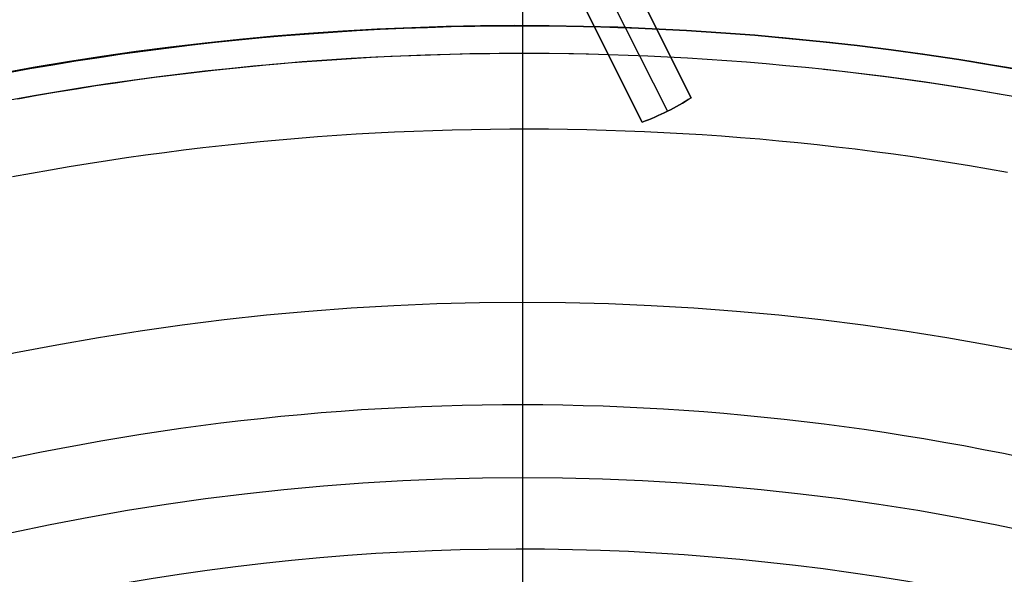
# Model space of a CAD drawing. Extents: x 12963 to 14406, y -2067 to -815.
# Tile 57 of 68: x 13675 to 13693, y -1573 to -1563. Entities that reach past the tile are written whole.
import ezdxf

# ---------------------------------------------------------------- set-up
doc = ezdxf.new("R2010")
doc.units = 0
doc.layers.get('0').update_dxf_attribs({"linetype": 'CONTINUOUS'})
doc.layers.add('COLOR', color=7, linetype='CONTINUOUS')

msp = doc.modelspace()

# ---------------------------------------------------------------- linework, layer by layer
at = {"extrusion": (-0.2249510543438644, 8.182966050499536e-15, 0.9743700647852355)}
msp.add_lwpolyline([(1573.600154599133, 13410.98414659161), (1573.124739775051, 13410.64902892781), (1572.651576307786, 13410.30983764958), (1572.180713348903, 13409.96659613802), (1571.712199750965, 13409.61932859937), (1571.246084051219, 13409.2680600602), (1570.782414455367, 13408.91281636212), (1570.321238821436, 13408.55362415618), (1569.862604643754, 13408.19051089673), (1569.406559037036, 13407.82350483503), (1568.953148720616, 13407.45263501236), (1568.5024200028, 13407.07793125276), (1568.054418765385, 13406.69942415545), (1567.60919044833, 13406.31714508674), (1567.166780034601, 13405.93112617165), (1566.727232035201, 13405.54140028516), (1566.290590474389, 13405.14800104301), (1565.856898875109, 13404.7509627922), (1565.426200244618, 13404.35032060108), (1564.998537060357, 13403.9461102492), (1564.573951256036, 13403.5383682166), (1564.152484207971, 13403.12713167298), (1563.734176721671, 13402.71243846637), (1563.319069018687, 13402.29432711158), (1562.907200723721, 13401.87283677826), (1562.498610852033, 13401.44800727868), (1562.093337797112, 13401.0198790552), (1561.691419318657, 13400.58849316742), (1561.292892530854, 13400.15389127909), (1560.897793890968, 13399.71611564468), (1560.506159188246, 13399.27520909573), (1560.118023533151, 13398.83121502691), (1559.733421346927, 13398.38417738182), (1559.352386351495, 13397.93414063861), (1558.974951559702, 13397.48114979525), (1558.601149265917, 13397.02525035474), (1558.23101103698, 13396.56648830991), (1557.864567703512, 13396.10491012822), (1557.501849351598, 13395.64056273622), (1557.142885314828, 13395.17349350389), (1556.787704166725, 13394.70375022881), (1556.436333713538, 13394.23138112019), (1556.088800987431, 13393.75643478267), (1555.745132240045, 13393.2789602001), (1555.405352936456, 13392.79900671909), (1555.069487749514, 13392.31662403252), (1554.737560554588, 13391.83186216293), (1554.409594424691, 13391.34477144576), (1554.085611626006, 13390.8554025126), (1553.765633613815, 13390.36380627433), (1553.449681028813, 13389.87003390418), (1553.137773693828, 13389.37413682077), (1552.829930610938, 13388.87616667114), (1552.526169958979, 13388.3761753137), (1552.226509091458, 13387.87421480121), (1551.930964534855, 13387.37033736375), (1551.639551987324, 13386.86459539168), (1551.35228631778, 13386.35704141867), (1551.069181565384, 13385.8477281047), (1550.790250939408, 13385.33670821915), (1550.515506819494, 13384.82403462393), (1550.244960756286, 13384.30976025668), (1549.978623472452, 13383.79393811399), (1549.716504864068, 13383.27662123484), (1549.458614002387, 13382.75786268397), (1549.204959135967, 13382.23771553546), (1548.955547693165, 13381.71623285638), (1548.710386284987, 13381.19346769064), (1548.469480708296, 13380.66947304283), (1548.232835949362, 13380.14430186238), (1548.000456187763, 13379.61800702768), (1547.772344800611, 13379.09064133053), (1547.548504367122, 13378.56225746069), (1547.328936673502, 13378.03290799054), (1547.113642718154, 13377.50264536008), (1546.9026227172, 13376.97152186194), (1546.695876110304, 13376.43958962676), (1546.493401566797, 13375.90690060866), (1546.295196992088, 13375.37350657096), (1546.101259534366, 13374.83945907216), (1545.911585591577, 13374.30480945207), (1545.726170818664, 13373.76960881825), (1545.545010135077, 13373.23390803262), (1545.368097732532, 13372.69775769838), (1545.195427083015, 13372.16120814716), (1545.026990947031, 13371.62430942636), (1544.862781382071, 13371.08711128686), (1544.702789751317, 13370.54966317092), (1544.54700673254, 13370.01201420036), (1544.395422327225, 13369.47421316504), (1544.248025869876, 13368.93630851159), (1544.104806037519, 13368.3983483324), (1543.965750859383, 13367.86038035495), (1543.830847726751, 13367.32245193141), (1543.700083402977, 13366.78461002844), (1543.573444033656, 13366.24690121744), (1543.450915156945, 13365.70937166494), (1543.332481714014, 13365.17206712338), (1543.218128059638, 13364.63503292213), (1543.107837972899, 13364.09831395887), (1543.001594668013, 13363.56195469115), (1542.899380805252, 13363.02599912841), (1542.801178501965, 13362.49049082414), (1542.706969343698, 13361.95547286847), (1542.616734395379, 13361.42098788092), (1542.530454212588, 13360.88707800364), (1542.448108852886, 13360.35378489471), (1542.369677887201, 13359.82114972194), (1542.295140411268, 13359.28921315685), (1542.224475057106, 13358.75801536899), (1542.157660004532, 13358.22759602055), (1542.0946729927, 13357.69799426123), (1542.035491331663, 13357.16924872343), (1541.980091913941, 13356.64139751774), (1541.928451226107, 13356.11447822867), (1541.880545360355, 13355.58852791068), (1541.836350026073, 13355.06358308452), (1541.795840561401, 13354.53967973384), (1541.758991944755, 13354.01685330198), (1541.725778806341, 13353.49513868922), (1541.696175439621, 13352.97457025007), (1541.670155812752, 13352.45518179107), (1541.647693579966, 13351.93700656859), (1541.628762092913, 13351.42007728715), (1541.613334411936, 13350.90442609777), (1541.601383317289, 13350.3900845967), (1541.59288132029, 13349.87708382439), (1541.587800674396, 13349.36545426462), (1541.586113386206, 13348.85522584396), (1541.587860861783, 13348.33597706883), (1541.593123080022, 13347.81527778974), (1541.601929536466, 13347.29315956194), (1541.614309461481, 13346.76965453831), (1541.630291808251, 13346.24479546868), (1541.649905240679, 13345.71861569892), (1541.673178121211, 13345.1911491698), (1541.700138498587, 13344.66243041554), (1541.730814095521, 13344.13249456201), (1541.765232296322, 13343.6013773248), (1541.803420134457, 13343.06911500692), (1541.845404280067, 13342.53574449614), (1541.891211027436, 13342.00130326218), (1541.940866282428, 13341.4658293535), (1541.994395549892, 13340.92936139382), (1542.05182392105, 13340.39193857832), (1542.113176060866, 13339.85360066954), (1542.178476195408, 13339.31438799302), (1542.247748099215, 13338.77434143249), (1542.321015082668, 13338.2335024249), (1542.398299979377, 13337.69191295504), (1542.479625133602, 13337.14961554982), (1542.565012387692, 13336.60665327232), (1542.654483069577, 13336.0630697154), (1542.748057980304, 13335.5189089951), (1542.845757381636, 13334.97421574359), (1542.947600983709, 13334.4290351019), (1543.053607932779, 13333.88341271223), (1543.163796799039, 13333.33739471), (1543.278185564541, 13332.79102771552), (1543.396791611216, 13332.24435882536), (1543.519631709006, 13331.69743560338), (1543.646722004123, 13331.15030607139), (1543.778078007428, 13330.60301869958), (1543.913714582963, 13330.0556223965), (1544.053645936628, 13329.50816649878), (1544.197885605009, 13328.96070076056), (1544.346446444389, 13328.41327534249), (1544.499340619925, 13327.86594080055), (1544.656579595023, 13327.31874807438), (1544.818174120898, 13326.77174847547), (1544.984134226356, 13326.22499367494), (1545.154469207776, 13325.678535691), (1545.32918761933, 13325.13242687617), (1545.508297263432, 13324.58671990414), (1545.69180518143, 13324.04146775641), (1545.879717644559, 13323.49672370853), (1546.072040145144, 13322.95254131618), (1546.26877738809, 13322.40897440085), (1546.469933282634, 13321.86607703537), (1546.675510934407, 13321.32390352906), (1546.885512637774, 13320.78250841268), (1547.099939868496, 13320.24194642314), (1547.318793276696, 13319.7022724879), (1547.542072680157, 13319.16354170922), (1547.76977705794, 13318.6258093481), (1548.001904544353, 13318.08913080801), (1548.238452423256, 13317.55356161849), (1548.479417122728, 13317.01915741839), (1548.724794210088, 13316.4859739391), (1548.974578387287, 13315.95406698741), (1549.228763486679, 13315.42349242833), (1549.487342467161, 13314.89430616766), (1549.750307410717, 13314.36656413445), (1550.017649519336, 13313.8403222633), (1550.289359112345, 13313.31563647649), (1550.565425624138, 13312.79256266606), (1550.845837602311, 13312.27115667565), (1551.130582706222, 13311.75147428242), (1551.419647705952, 13311.23357117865), (1551.713018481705, 13310.7175029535), (1552.010680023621, 13310.20332507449), (1552.312616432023, 13309.69109286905), (1552.618810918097, 13309.18086150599), (1552.929245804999, 13308.67268597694), (1553.243902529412, 13308.16662107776), (1553.562761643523, 13307.66272138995), (1553.885802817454, 13307.16104126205), (1554.213004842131, 13306.66163479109), (1554.544345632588, 13306.16455580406), (1554.87980223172, 13305.66985783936), (1555.219350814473, 13305.17759412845), (1555.562966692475, 13304.68781757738), (1555.910624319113, 13304.20058074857), (1556.262297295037, 13303.71593584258), (1556.617958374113, 13303.23393468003), (1556.977579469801, 13302.75462868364), (1557.341131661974, 13302.27806886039), (1557.708585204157, 13301.80430578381), (1558.079909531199, 13301.33338957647), (1558.455073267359, 13300.86536989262), (1558.834044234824, 13300.40029590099), (1559.21678946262, 13299.93821626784), (1559.60327519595, 13299.47917914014), (1559.993466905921, 13299.02323212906), (1560.387329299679, 13298.57042229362), (1560.784826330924, 13298.12079612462), (1561.185921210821, 13297.67439952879), (1561.590576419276, 13297.23127781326), (1561.998753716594, 13296.79147567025), (1562.410414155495, 13296.35503716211), (1562.82551809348, 13295.92200570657), (1563.244025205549, 13295.49242406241), (1563.665894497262, 13295.06633431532), (1564.091084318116, 13294.64377786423), (1564.519552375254, 13294.22479540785), (1564.951255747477, 13293.80942693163), (1565.386150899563, 13293.39771169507), (1565.824193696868, 13292.98968821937), (1566.265339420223, 13292.58539427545), (1566.709542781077, 13292.18486687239), (1567.156757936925, 13291.78814224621), (1567.606938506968, 13291.39525584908), (1568.060037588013, 13291.00624233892), (1568.516007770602, 13290.62113556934), (1568.974801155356, 13290.23996858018), (1569.436369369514, 13289.86277358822), (1569.900663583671, 13289.48958197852), (1570.36763452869, 13289.12042429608), (1570.837232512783, 13288.75533023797), (1571.309407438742, 13288.39432864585), (1571.784108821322, 13288.03744749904), (1572.261285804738, 13287.68471390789), (1572.740887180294, 13287.33615410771), (1573.222861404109, 13286.99179345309), (1573.707156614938, 13286.65165641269), (1574.193720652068, 13286.31576656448), (1574.682501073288, 13285.98414659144)], dxfattribs=at)
at = {"extrusion": (-0.2249510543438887, -1.725030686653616e-14, 0.9743700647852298)}
msp.add_lwpolyline([(1572.842537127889, 13285.98414659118), (1572.37660638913, 13286.32147013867), (1571.912946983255, 13286.66272988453), (1571.451605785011, 13287.0079020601), (1570.99262936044, 13287.35696211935), (1570.536063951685, 13287.70988474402), (1570.081955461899, 13288.0666438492), (1569.630349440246, 13288.42721258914), (1569.181291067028, 13288.7915633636), (1568.734825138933, 13289.15966782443), (1568.290996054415, 13289.53149688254), (1567.849847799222, 13289.90702071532), (1567.411423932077, 13290.28620877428), (1566.975767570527, 13290.66902979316), (1566.542921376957, 13291.05545179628), (1566.112927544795, 13291.44544210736), (1565.685827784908, 13291.83896735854), (1565.261663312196, 13292.23599349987), (1564.840474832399, 13292.63648580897), (1564.422302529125, 13293.04040890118), (1564.007186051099, 13293.4477267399), (1563.59516449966, 13293.8584026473), (1563.186276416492, 13294.27239931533), (1562.780559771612, 13294.68967881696), (1562.37805195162, 13295.11020261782), (1561.978789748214, 13295.53393158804), (1561.582809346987, 13295.96082601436), (1561.190146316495, 13296.39084561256), (1560.800835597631, 13296.8239495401), (1560.41491149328, 13297.26009640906), (1560.032407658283, 13297.69924429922), (1559.653357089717, 13298.14135077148), (1559.277792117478, 13298.5863728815), (1558.905744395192, 13299.0342671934), (1558.53724489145, 13299.48498979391), (1558.172323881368, 13299.93849630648), (1557.811010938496, 13300.39474190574), (1557.453334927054, 13300.85368133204), (1557.099323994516, 13301.3152689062), (1556.749005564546, 13301.77945854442), (1556.402406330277, 13302.24620377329), (1556.059552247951, 13302.71545774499), (1555.72046853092, 13303.18717325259), (1555.38517964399, 13303.66130274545), (1555.053709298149, 13304.13779834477), (1554.726080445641, 13304.61661185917), (1554.402315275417, 13305.09769480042), (1554.082435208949, 13305.5809983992), (1553.766460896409, 13306.06647362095), (1553.454412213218, 13306.55407118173), (1553.14630825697, 13307.04374156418), (1552.842167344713, 13307.53543503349), (1552.54200701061, 13308.02910165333), (1552.245844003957, 13308.52469130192), (1551.953694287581, 13309.02215368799), (1551.665573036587, 13309.52143836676), (1551.381494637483, 13310.02249475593), (1551.101472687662, 13310.52527215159), (1550.825519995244, 13311.02971974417), (1550.553648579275, 13311.53578663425), (1550.28586967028, 13312.04342184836), (1550.022193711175, 13312.55257435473), (1549.762630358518, 13313.0631930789), (1549.50718848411, 13313.5752269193), (1549.25587617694, 13314.08862476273), (1549.008700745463, 13314.60333549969), (1548.765668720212, 13315.11930803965), (1548.526785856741, 13315.63649132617), (1548.29205713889, 13316.15483435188), (1548.061486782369, 13316.67428617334), (1547.835078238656, 13317.19479592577), (1547.612834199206, 13317.71631283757), (1547.394756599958, 13318.23878624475), (1547.180846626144, 13318.76216560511), (1546.971104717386, 13319.28640051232), (1546.765530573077, 13319.81144070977), (1546.564123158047, 13320.33723610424), (1546.366880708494, 13320.86373677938), (1546.173800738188, 13321.39089300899), (1545.984880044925, 13321.91865527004), (1545.80011471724, 13322.4469742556), (1545.619500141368, 13322.97580088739), (1545.443031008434, 13323.50508632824), (1545.270701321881, 13324.03478199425), (1545.102504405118, 13324.56483956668), (1544.93843290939, 13325.09521100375), (1544.778478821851, 13325.625848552), (1544.622633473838, 13326.15670475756), (1544.470887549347, 13326.68773247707), (1544.323231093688, 13327.21888488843), (1544.179653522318, 13327.7501155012), (1544.040143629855, 13328.2813781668), (1543.90468959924, 13328.81262708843), (1543.773279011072, 13329.34381683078), (1543.645898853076, 13329.87490232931), (1543.522535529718, 13330.40583889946), (1543.403174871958, 13330.93658224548), (1543.287802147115, 13331.46708846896), (1543.176402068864, 13331.99731407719), (1543.068958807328, 13332.52721599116), (1542.965455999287, 13333.05675155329), (1542.865876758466, 13333.58587853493), (1542.770203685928, 13334.11455514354), (1542.67841888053, 13334.64274002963), (1542.590503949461, 13335.1703922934), (1542.506440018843, 13335.69747149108), (1542.42620774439, 13336.22393764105), (1542.349787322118, 13336.74975122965), (1542.277158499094, 13337.27487321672), (1542.208300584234, 13337.7992650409), (1542.143192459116, 13338.32288862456), (1542.08181258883, 13338.84570637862), (1542.024139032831, 13339.36768120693), (1541.970149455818, 13339.88877651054), (1541.919821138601, 13340.40895619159), (1541.873130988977, 13340.92818465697), (1541.830055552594, 13341.44642682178), (1541.790571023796, 13341.96364811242), (1541.754653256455, 13342.47981446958), (1541.72227777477, 13342.99489235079), (1541.69341978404, 13343.50884873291), (1541.668054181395, 13344.02165111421), (1541.646155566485, 13344.53326751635), (1541.627698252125, 13345.043666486), (1541.612656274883, 13345.55281709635), (1541.601003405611, 13346.06068894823), (1541.592713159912, 13346.56725217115), (1541.587758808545, 13347.07247742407), (1541.586113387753, 13347.57633589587), (1541.587906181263, 13348.10227443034), (1541.593305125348, 13348.62970061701), (1541.602340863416, 13349.158581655), (1541.615043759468, 13349.68888411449), (1541.631443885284, 13350.2205739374), (1541.651571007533, 13350.75361643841), (1541.675454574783, 13351.28797630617), (1541.70312370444, 13351.82361760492), (1541.734607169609, 13352.36050377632), (1541.769933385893, 13352.89859764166), (1541.809130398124, 13353.43786140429), (1541.852225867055, 13353.97825665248), (1541.899247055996, 13354.51974436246), (1541.950220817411, 13355.06228490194), (1542.005173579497, 13355.60583803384), (1542.064131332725, 13356.15036292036), (1542.127119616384, 13356.69581812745), (1542.1941635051, 13357.24216162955), (1542.265287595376, 13357.78935081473), (1542.340515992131, 13358.33734249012), (1542.41987229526, 13358.88609288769), (1542.503379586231, 13359.43555767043), (1542.591060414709, 13359.98569193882), (1542.682936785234, 13360.53645023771), (1542.779030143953, 13361.08778656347), (1542.879361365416, 13361.63965437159), (1542.983950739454, 13362.19200658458), (1543.092817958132, 13362.74479560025), (1543.205982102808, 13363.29797330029), (1543.323461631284, 13363.85149105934), (1543.445274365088, 13364.40529975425), (1543.571437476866, 13364.95934977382), (1543.701967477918, 13365.51359102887), (1543.836880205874, 13366.0679729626), (1543.976190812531, 13366.62244456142), (1544.119913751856, 13367.176954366), (1544.268062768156, 13367.73145048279), (1544.420650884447, 13368.28588059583), (1544.577690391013, 13368.84019197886), (1544.739192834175, 13369.39433150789), (1544.905169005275, 13369.94824567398), (1545.075628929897, 13370.50188059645), (1545.25058185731, 13371.05518203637), (1545.430036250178, 13371.60809541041), (1545.613999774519, 13372.16056580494), (1545.802479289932, 13372.71253799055), (1545.995480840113, 13373.2639564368), (1546.193009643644, 13373.81476532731), (1546.395070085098, 13374.3649085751), (1546.601665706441, 13374.91432983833), (1546.812799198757, 13375.46297253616), (1547.028472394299, 13376.01077986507), (1547.248686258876, 13376.55769481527), (1547.473440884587, 13377.10366018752), (1547.70273548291, 13377.6486186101), (1547.936568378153, 13378.19251255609), (1548.174937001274, 13378.73528436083), (1548.417837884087, 13379.27687623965), (1548.665266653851, 13379.81723030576), (1548.917218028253, 13380.35628858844), (1549.173685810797, 13380.8939930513), (1549.434662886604, 13381.43028561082), (1549.70014121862, 13381.96510815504), (1549.970111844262, 13382.49840256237), (1550.244564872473, 13383.03011072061), (1550.523489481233, 13383.56017454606), (1550.806873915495, 13384.08853600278), (1551.094705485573, 13384.615137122), (1551.386970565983, 13385.13992002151), (1551.683654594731, 13385.66282692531), (1551.984742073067, 13386.18380018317), (1552.290216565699, 13386.70278229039), (1552.600060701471, 13387.21971590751), (1552.914256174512, 13387.73454388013), (1553.232783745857, 13388.24720925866), (1553.555623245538, 13388.75765531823), (1553.88275357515, 13389.26582557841), (1554.214152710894, 13389.77166382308), (1554.549797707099, 13390.27511412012), (1554.889664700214, 13390.77612084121), (1555.233728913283, 13391.27462868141), (1555.581964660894, 13391.77058267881), (1555.9343453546, 13392.26392823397), (1556.29084350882, 13392.75461112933), (1556.651430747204, 13393.2425775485), (1557.016077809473, 13393.72777409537), (1557.384754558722, 13394.21014781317), (1557.757429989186, 13394.68964620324), (1558.134072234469, 13395.16621724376), (1558.514648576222, 13395.63980940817), (1558.899125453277, 13396.11037168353), (1559.287468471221, 13396.57785358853), (1559.679642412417, 13397.04220519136), (1560.075611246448, 13397.50337712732), (1560.475338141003, 13397.96132061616), (1560.878785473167, 13398.41598747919), (1561.285914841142, 13398.86733015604), (1561.696687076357, 13399.31530172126), (1562.111062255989, 13399.75985590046), (1562.528999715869, 13400.20094708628), (1562.950458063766, 13400.63853035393), (1563.375395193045, 13401.07256147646), (1563.80376829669, 13401.50299693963), (1564.235533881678, 13401.92979395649), (1564.67064778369, 13402.35291048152), (1565.109065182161, 13402.77230522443), (1565.55074061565, 13403.18793766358), (1565.995627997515, 13403.59976805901), (1566.443680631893, 13404.00775746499), (1566.894851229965, 13404.41186774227), (1567.349091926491, 13404.81206156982), (1567.806354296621, 13405.20830245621), (1568.266589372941, 13405.60055475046), (1568.729747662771, 13405.98878365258), (1569.19577916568, 13406.37295522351), (1569.664633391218, 13406.75303639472), (1570.13625937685, 13407.12899497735), (1570.610605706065, 13407.50079967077), (1571.087620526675, 13407.8684200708), (1571.567251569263, 13408.23182667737), (1572.04944616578, 13408.59099090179), (1572.534151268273, 13408.94588507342), (1573.021313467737, 13409.29648244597), (1573.51087901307, 13409.64275720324), (1574.002793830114, 13409.98468446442), (1574.497003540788, 13410.32224028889), (1574.99345348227, 13410.65540168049), (1575.492088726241, 13410.98414659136)], dxfattribs=at)
at = {"extrusion": (-0.224951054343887, -5.021987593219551e-14, 0.9743700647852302)}
msp.add_lwpolyline([(1579.050342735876, 13285.98414659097), (1578.539793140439, 13286.29311498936), (1578.031247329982, 13286.60677970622), (1577.524765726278, 13286.92512177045), (1577.020408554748, 13287.24812113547), (1576.518235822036, 13287.57575668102), (1576.018307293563, 13287.90800621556), (1575.520682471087, 13288.2448464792), (1575.025420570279, 13288.58625314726), (1574.532580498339, 13288.93220083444), (1574.042220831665, 13289.28266309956), (1573.554399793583, 13289.63761245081), (1573.069175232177, 13289.99702035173), (1572.586604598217, 13290.36085722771), (1572.106744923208, 13290.72909247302), (1571.629652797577, 13291.10169445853), (1571.155384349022, 13291.47863053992), (1570.683995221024, 13291.85986706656), (1570.215540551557, 13292.24536939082), (1569.750074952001, 13292.63510187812), (1569.287652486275, 13293.02902791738), (1568.828326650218, 13293.42710993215), (1568.372150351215, 13293.8293093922), (1567.919175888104, 13294.23558682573), (1567.469454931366, 13294.64590183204), (1567.023038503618, 13295.06021309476), (1566.579976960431, 13295.47847839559), (1566.140319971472, 13295.90065462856), (1565.704116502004, 13296.32669781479), (1565.271414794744, 13296.75656311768), (1564.842262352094, 13297.19020485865), (1564.41670591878, 13297.62757653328), (1563.99479146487, 13298.06863082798), (1563.57656416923, 13298.51331963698), (1563.162068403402, 13298.9615940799), (1562.751347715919, 13299.41340451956), (1562.344444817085, 13299.86870058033), (1561.941401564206, 13300.32743116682), (1561.542258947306, 13300.7895444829), (1561.147057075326, 13301.2549880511), (1560.755835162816, 13301.7237087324), (1560.368631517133, 13302.19565274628), (1559.985483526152, 13302.67076569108), (1559.606427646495, 13303.1489925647), (1559.231499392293, 13303.63027778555), (1558.860733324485, 13304.11456521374), (1558.494163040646, 13304.60179817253), (1558.131821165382, 13305.09191947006), (1557.773739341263, 13305.58487142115), (1557.419948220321, 13306.08059586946), (1557.070477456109, 13306.5790342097), (1556.725355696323, 13307.08012741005), (1556.384610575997, 13307.58381603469), (1556.048268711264, 13308.09004026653), (1555.716355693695, 13308.59873992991), (1555.388896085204, 13309.10985451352), (1555.065913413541, 13309.62332319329), (1554.747430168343, 13310.13908485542), (1554.433467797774, 13310.65707811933), (1554.124046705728, 13311.17724136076), (1553.81918624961, 13311.69951273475), (1553.518904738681, 13312.2238301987), (1553.223219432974, 13312.7501315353), (1552.932146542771, 13313.27835437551), (1552.645701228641, 13313.80843622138), (1552.36389760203, 13314.34031446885), (1552.086748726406, 13314.87392643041), (1551.814266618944, 13315.40920935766), (1551.546462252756, 13315.94610046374), (1551.283345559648, 13316.48453694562), (1551.024925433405, 13317.02445600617), (1550.7712097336, 13317.56579487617), (1550.522205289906, 13318.10849083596), (1550.277917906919, 13318.65248123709), (1550.038352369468, 13319.19770352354), (1549.80351244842, 13319.74409525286), (1549.573400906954, 13320.29159411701), (1549.348019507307, 13320.8401379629), (1549.127369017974, 13321.38966481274), (1548.911449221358, 13321.94011288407), (1548.700258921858, 13322.49142060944), (1548.493795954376, 13323.04352665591), (1548.292057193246, 13323.59636994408), (1548.095038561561, 13324.14988966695), (1547.902735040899, 13324.70402530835), (1547.715140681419, 13325.25871666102), (1547.532248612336, 13325.81390384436), (1547.354051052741, 13326.36952732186), (1547.180539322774, 13326.92552791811), (1547.011703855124, 13327.48184683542), (1546.847534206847, 13328.03842567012), (1546.688019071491, 13328.59520642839), (1546.533146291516, 13329.15213154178), (1546.38290287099, 13329.70914388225), (1546.237274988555, 13330.26618677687), (1546.096248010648, 13330.82320402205), (1545.959806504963, 13331.38013989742), (1545.827934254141, 13331.93693917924), (1545.700614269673, 13332.49354715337), (1545.57782880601, 13333.04990962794), (1545.459559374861, 13333.6059729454), (1545.345786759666, 13334.16168399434), (1545.236491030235, 13334.71699022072), (1545.131651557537, 13335.27183963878), (1545.031247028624, 13335.82618084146), (1544.935255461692, 13336.37996301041), (1544.843654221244, 13336.93313592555), (1544.756420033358, 13337.48564997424), (1544.673529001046, 13338.03745615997), (1544.594956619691, 13338.5885061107), (1544.520677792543, 13339.13875208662), (1544.450666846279, 13339.68814698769), (1544.384897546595, 13340.2366443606), (1544.323343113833, 13340.78419840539), (1544.265976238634, 13341.33076398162), (1544.21276909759, 13341.87629661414), (1544.163693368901, 13342.42075249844), (1544.118720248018, 13342.96408850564), (1544.077820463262, 13343.506262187), (1544.040964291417, 13344.04723177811), (1544.008121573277, 13344.58695620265), (1543.979261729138, 13345.12539507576), (1543.95435377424, 13345.66250870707), (1543.933366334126, 13346.19825810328), (1543.91626765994, 13346.73260497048), (1543.90302564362, 13347.26551171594), (1543.893607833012, 13347.79694144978), (1543.887981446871, 13348.32685798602), (1543.886113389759, 13348.8552258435), (1543.887912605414, 13349.37376676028), (1543.893331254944, 13349.89379999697), (1543.902400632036, 13350.41529203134), (1543.915151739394, 13350.93820868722), (1543.931615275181, 13351.46251513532), (1543.951821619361, 13351.98817589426), (1543.975800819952, 13352.51515483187), (1544.003582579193, 13353.04341516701), (1544.035196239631, 13353.57291947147), (1544.070670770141, 13354.10362967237), (1544.110034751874, 13354.6355070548), (1544.153316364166, 13355.16851226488), (1544.200543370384, 13355.7026053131), (1544.25174310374, 13356.23774557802), (1544.306942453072, 13356.77389181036), (1544.36616784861, 13357.3110021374), (1544.429445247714, 13357.84903406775), (1544.496800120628, 13358.38794449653), (1544.568257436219, 13358.92768971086), (1544.643841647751, 13359.46822539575), (1544.723576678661, 13360.00950664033), (1544.807485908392, 13360.55148794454), (1544.895592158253, 13361.09412322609), (1544.987917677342, 13361.63736582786), (1545.084484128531, 13362.18116852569), (1545.185312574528, 13362.72548353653), (1545.290423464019, 13363.27026252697), (1545.399836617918, 13363.81545662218), (1545.513571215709, 13364.36101641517), (1545.631645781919, 13364.90689197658), (1545.754078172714, 13365.45303286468), (1545.880885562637, 13365.99938813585), (1546.012084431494, 13366.54590635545), (1546.147690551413, 13367.09253560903), (1546.287718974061, 13367.63922351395), (1546.432184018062, 13368.18591723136), (1546.581099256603, 13368.73256347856), (1546.73447750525, 13369.27910854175), (1546.892330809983, 13369.82549828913), (1547.054670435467, 13370.37167818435), (1547.221506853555, 13370.91759330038), (1547.392849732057, 13371.46318833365), (1547.568707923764, 13372.00840761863), (1547.749089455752, 13372.55319514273), (1547.934001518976, 13373.09749456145), (1548.123450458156, 13373.64124921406), (1548.317441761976, 13374.1844021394), (1548.515980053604, 13374.72689609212), (1548.719069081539, 13375.26867355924), (1548.926711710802, 13375.80967677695), (1549.138909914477, 13376.34984774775), (1549.355664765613, 13376.8891282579), (1549.576976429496, 13377.42745989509), (1549.802844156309, 13377.96478406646), (1550.033266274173, 13378.5010420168), (1550.268240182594, 13379.03617484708), (1550.507762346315, 13379.57012353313), (1550.751828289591, 13380.10282894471), (1551.00043259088, 13380.63423186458), (1551.253568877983, 13381.16427300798), (1551.511229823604, 13381.6928930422), (1551.773407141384, 13382.22003260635), (1552.040091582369, 13382.74563233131), (1552.311272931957, 13383.26963285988), (1552.586940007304, 13383.79197486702), (1552.86708065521, 13384.31259908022), (1553.151681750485, 13384.83144630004), (1553.440729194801, 13385.34845742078), (1553.734207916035, 13385.8635734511), (1554.032101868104, 13386.37673553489), (1554.334394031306, 13386.88788497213), (1554.641066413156, 13387.39696323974), (1554.952100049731, 13387.9039120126), (1555.267475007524, 13388.40867318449), (1555.587170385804, 13388.91118888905), (1555.911164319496, 13389.41140152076), (1556.239433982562, 13389.90925375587), (1556.571955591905, 13390.40468857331), (1556.908704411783, 13390.89764927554), (1557.249654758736, 13391.38807950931), (1557.594780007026, 13391.87592328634), (1557.94405259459, 13392.36112500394), (1558.297444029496, 13392.84362946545), (1558.654924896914, 13393.32338190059), (1559.016464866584, 13393.80032798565), (1559.38203270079, 13394.2744138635), (1559.751596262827, 13394.74558616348), (1560.12512252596, 13395.21379202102), (1560.502577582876, 13395.67897909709), (1560.883926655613, 13396.14109559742), (1561.269134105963, 13396.60009029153), (1561.658163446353, 13397.05591253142), (1562.050977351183, 13397.50851227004), (1562.447537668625, 13397.95784007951), (1562.847805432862, 13398.403847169), (1563.251740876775, 13398.84648540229), (1563.659303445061, 13399.28570731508), (1564.070451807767, 13399.72146613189), (1564.485143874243, 13400.15371578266), (1564.903336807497, 13400.58241091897), (1565.324987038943, 13401.0075069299), (1565.750050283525, 13401.42895995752), (1566.178481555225, 13401.84672691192), (1566.610235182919, 13402.26076548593), (1567.045264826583, 13402.67103416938), (1567.483523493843, 13403.0774922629), (1567.924963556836, 13403.48009989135), (1568.369536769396, 13403.87881801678), (1568.817194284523, 13404.27360845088), (1569.267886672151, 13404.6644338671), (1569.721563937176, 13405.05125781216), (1570.178175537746, 13405.43404471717), (1570.637670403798, 13405.81275990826), (1571.099996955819, 13406.18736961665), (1571.565103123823, 13406.55784098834), (1572.032936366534, 13406.9241420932), (1572.503443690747, 13407.28624193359), (1572.976571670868, 13407.64411045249), (1573.452266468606, 13407.99771854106), (1573.930473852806, 13408.34703804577), (1574.411139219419, 13408.69204177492), (1574.894207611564, 13409.03270350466), (1575.379623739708, 13409.36899798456), (1575.867332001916, 13409.70090094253), (1576.357276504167, 13410.02838908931), (1576.849401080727, 13410.3514401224), (1577.343649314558, 13410.67003272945), (1577.839964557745, 13410.98414659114)], dxfattribs=at)
at = {"extrusion": (-0.2249510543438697, 2.144614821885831e-14, 0.9743700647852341)}
msp.add_lwpolyline([(1579.357341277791, 13410.63037576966), (1578.843227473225, 13410.32278646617), (1578.33109990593, 13410.01044587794), (1577.821019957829, 13409.6933725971), (1577.31304882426, 13409.37158631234), (1576.807247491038, 13409.04510780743), (1576.303676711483, 13408.7139589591), (1575.80239698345, 13408.37816273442), (1575.303468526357, 13408.03774318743), (1574.806951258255, 13407.69272545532), (1574.312904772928, 13407.34313575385), (1573.821388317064, 13406.9890013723), (1573.332460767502, 13406.63035066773), (1572.846180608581, 13406.26721305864), (1572.362605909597, 13405.89961901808), (1571.881794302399, 13405.52760006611), (1571.403802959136, 13405.15118876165), (1570.928688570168, 13404.77041869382), (1570.456507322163, 13404.38532447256), (1569.987314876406, 13403.99594171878), (1569.521166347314, 13403.60230705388), (1569.058116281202, 13403.20445808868), (1568.598218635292, 13402.80243341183), (1568.141526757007, 13402.39627257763), (1567.688093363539, 13401.98601609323), (1567.237970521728, 13401.57170540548), (1566.791209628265, 13401.15338288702), (1566.34786139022, 13400.73109182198), (1565.907975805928, 13400.30487639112), (1565.471602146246, 13399.87478165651), (1565.038788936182, 13399.4408535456), (1564.609583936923, 13399.00313883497), (1564.184034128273, 13398.5616851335), (1563.762185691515, 13398.11654086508), (1563.344083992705, 13397.66775525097), (1562.929773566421, 13397.21537829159), (1562.519298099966, 13396.75946074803), (1562.11270041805, 13396.30005412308), (1561.71002246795, 13395.83721064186), (1561.311305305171, 13395.37098323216), (1560.916589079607, 13394.90142550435), (1560.525913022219, 13394.42859173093), (1560.139315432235, 13393.95253682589), (1559.756833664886, 13393.47331632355), (1559.37850411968, 13392.99098635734), (1559.004362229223, 13392.50560363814), (1558.634442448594, 13392.01722543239), (1558.268778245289, 13391.52590954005), (1557.90740208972, 13391.03171427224), (1557.550345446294, 13390.53469842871), (1557.197638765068, 13390.03492127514), (1556.849311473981, 13389.53244252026), (1556.50539197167, 13389.02732229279), (1556.165907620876, 13388.51962111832), (1555.830884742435, 13388.00939989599), (1555.50034860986, 13387.49671987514), (1555.174323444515, 13386.98164263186), (1554.852832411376, 13386.46423004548), (1554.53589761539, 13385.944544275), (1554.223540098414, 13385.42264773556), (1553.915779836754, 13384.89860307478), (1553.61263573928, 13384.37247314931), (1553.314125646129, 13383.8443210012), (1553.02026632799, 13383.31420983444), (1552.731073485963, 13382.78220299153), (1552.44656175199, 13382.24836393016), (1552.166744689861, 13381.71275619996), (1551.891634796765, 13381.17544341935), (1551.621243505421, 13380.63648925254), (1551.355581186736, 13380.09595738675), (1551.094657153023, 13379.55391150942), (1550.838479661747, 13379.01041528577), (1550.587055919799, 13378.46553233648), (1550.340392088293, 13377.91932621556), (1550.098493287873, 13377.37186038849), (1549.861363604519, 13376.82319821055), (1549.629006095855, 13376.27340290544), (1549.401422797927, 13375.72253754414), (1549.178614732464, 13375.17066502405), (1548.960581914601, 13374.61784804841), (1548.747323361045, 13374.06414910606), (1548.538837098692, 13373.50963045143), (1548.335120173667, 13372.95435408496), (1548.136168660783, 13372.39838173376), (1547.941977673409, 13371.84177483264), (1547.752541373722, 13371.28459450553), (1547.567852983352, 13370.7269015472), (1547.38790479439, 13370.16875640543), (1547.212688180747, 13369.61021916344), (1547.042193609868, 13369.05134952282), (1546.876410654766, 13368.49220678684), (1546.715328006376, 13367.93284984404), (1546.558933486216, 13367.37333715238), (1546.407214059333, 13366.81372672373), (1546.260155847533, 13366.25407610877), (1546.117744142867, 13365.69444238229), (1545.979963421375, 13365.13488212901), (1545.846797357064, 13364.57545142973), (1545.718228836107, 13364.01620584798), (1545.594239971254, 13363.45720041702), (1545.474812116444, 13362.89848962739), (1545.359925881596, 13362.34012741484), (1545.249561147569, 13361.78216714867), (1545.143697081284, 13361.22466162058), (1545.042312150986, 13360.66766303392), (1544.945384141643, 13360.11122299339), (1544.852890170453, 13359.55539249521), (1544.764806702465, 13359.0002219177), (1544.681109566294, 13358.44576101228), (1544.601773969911, 13357.892058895), (1544.526774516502, 13357.33916403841), (1544.456085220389, 13356.78712426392), (1544.38967952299, 13356.2359867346), (1544.327530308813, 13355.68579794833), (1544.269609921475, 13355.13660373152), (1544.215890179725, 13354.58844923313), (1544.166342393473, 13354.04137891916), (1544.120937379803, 13353.49543656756), (1544.079645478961, 13352.95066526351), (1544.042436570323, 13352.40710739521), (1544.009280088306, 13351.86480464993), (1543.980145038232, 13351.32379801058), (1543.955000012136, 13350.7841277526), (1543.933813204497, 13350.24583344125), (1543.91655242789, 13349.70895392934), (1543.903185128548, 13349.17352735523), (1543.89367840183, 13348.63959114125), (1543.887999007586, 13348.10718199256), (1543.886113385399, 13347.57633589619), (1543.887865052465, 13347.06469261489), (1543.893140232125, 13346.55159596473), (1543.901968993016, 13346.03707813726), (1543.914381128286, 13345.52117194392), (1543.93040614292, 13345.00391081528), (1543.950073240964, 13344.48532880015), (1543.973411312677, 13343.96546056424), (1544.000448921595, 13343.44434138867), (1544.031214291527, 13342.92200716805), (1544.06573529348, 13342.39849440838), (1544.104039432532, 13341.87384022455), (1544.146153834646, 13341.34808233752), (1544.192105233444, 13340.82125907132), (1544.241919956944, 13340.29340934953), (1544.295623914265, 13339.76457269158), (1544.353242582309, 13339.23478920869), (1544.414800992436, 13338.70409959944), (1544.480323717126, 13338.17254514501), (1544.54983485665, 13337.64016770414), (1544.623358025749, 13337.1070097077), (1544.700916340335, 13336.5731141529), (1544.78253240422, 13336.0385245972), (1544.868228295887, 13335.50328515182), (1544.958025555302, 13334.96744047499), (1545.051945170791, 13334.43103576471), (1545.150007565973, 13333.89411675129), (1545.252232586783, 13333.35672968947), (1545.358639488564, 13332.81892135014), (1545.46924692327, 13332.28073901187), (1545.584072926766, 13331.74223045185), (1545.703134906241, 13331.2034439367), (1545.826449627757, 13330.66442821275), (1545.954033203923, 13330.12523249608), (1546.08590108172, 13329.58590646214), (1546.222068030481, 13329.0465002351), (1546.36254813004, 13328.5070643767), (1546.507354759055, 13327.96764987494), (1546.656500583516, 13327.42830813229), (1546.80999754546, 13326.88909095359), (1546.967856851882, 13326.35005053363), (1547.130088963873, 13325.8112394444), (1547.296703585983, 13325.27271062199), (1547.467709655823, 13324.73451735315), (1547.643115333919, 13324.19671326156), (1547.822927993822, 13323.65935229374), (1548.007154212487, 13323.1224887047), (1548.195799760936, 13322.58617704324), (1548.388869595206, 13322.05047213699), (1548.586367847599, 13321.51542907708), (1548.788297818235, 13320.98110320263), (1548.994661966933, 13320.44755008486), (1549.20546190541, 13319.914825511), (1549.420698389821, 13319.38298546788), (1549.640371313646, 13318.8520861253), (1549.864479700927, 13318.32218381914), (1550.093021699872, 13317.79333503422), (1550.325994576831, 13317.26559638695), (1550.563394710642, 13316.73902460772), (1550.805217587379, 13316.21367652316), (1551.051457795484, 13315.68960903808), (1551.302109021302, 13315.16687911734), (1551.557164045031, 13314.64554376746), (1551.816614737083, 13314.12566001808), (1552.080452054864, 13313.60728490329), (1552.348666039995, 13313.09047544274), (1552.62124581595, 13312.57528862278), (1552.898179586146, 13312.06178137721), (1553.179454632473, 13311.55001056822), (1553.465057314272, 13311.040032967), (1553.754973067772, 13310.5319052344), (1554.049186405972, 13310.02568390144), (1554.347680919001, 13309.52142534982), (1554.650439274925, 13309.01918579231), (1554.957443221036, 13308.51902125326), (1555.268673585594, 13308.02098754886), (1555.584110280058, 13307.5251402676), (1555.903732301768, 13307.03153475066), (1556.227517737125, 13306.54022607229), (1556.555443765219, 13306.05126902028), (1556.887486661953, 13305.56471807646), (1557.223621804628, 13305.08062739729), (1557.563823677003, 13304.59905079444), (1557.90806587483, 13304.12004171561), (1558.256321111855, 13303.6436532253), (1558.608561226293, 13303.16993798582), (1558.964757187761, 13302.69894823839), (1559.324879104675, 13302.23073578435), (1559.688896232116, 13301.76535196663), (1560.056776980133, 13301.30284765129), (1560.428488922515, 13300.8432732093), (1560.803998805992, 13300.38667849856), (1561.183272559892, 13299.93311284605), (1561.566275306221, 13299.48262503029), (1561.952971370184, 13299.035263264), (1562.34332429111, 13298.59107517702), (1562.737296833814, 13298.15010779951), (1563.134851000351, 13297.71240754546), (1563.535948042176, 13297.27802019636), (1563.940548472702, 13296.84699088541), (1564.348612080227, 13296.41936408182), (1564.760097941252, 13295.99518357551), (1565.174964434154, 13295.57449246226), (1565.593169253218, 13295.15733312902), (1566.014669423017, 13294.74374723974), (1566.439421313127, 13294.33377572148), (1566.867380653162, 13293.92745875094), (1567.298502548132, 13293.52483574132), (1567.732741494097, 13293.12594532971), (1568.170051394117, 13292.73082536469), (1568.610385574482, 13292.33951289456), (1569.053696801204, 13291.95204415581), (1569.499937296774, 13291.56845456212), (1569.949058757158, 13291.18877869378), (1570.401012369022, 13290.81305028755), (1570.855748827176, 13290.44130222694), (1571.313218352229, 13290.07356653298), (1571.773370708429, 13289.70987435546), (1572.236155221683, 13289.35025596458), (1572.701520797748, 13288.99474074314), (1573.16941594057, 13288.64335717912), (1573.639788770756, 13288.29613285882), (1574.112587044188, 13287.95309446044), (1574.587758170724, 13287.61426774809), (1575.065249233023, 13287.27967756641), (1575.545007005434, 13286.94934783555), (1576.026977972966, 13286.62330154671), (1576.511108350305, 13286.30156075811), (1576.997344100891, 13285.98414659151)], dxfattribs=at)
for points in [[(13693.16300870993, -1564.051450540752), (13692.80707022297, -1563.988249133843), (13692.45068674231, -1563.927593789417), (13692.09387401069, -1563.869492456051), (13691.73664777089, -1563.81395308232), (13691.37902417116, -1563.760982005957), (13691.02102098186, -1563.710579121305), (13690.66265637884, -1563.662742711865), (13690.30394853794, -1563.617471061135), (13689.94491563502, -1563.574762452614), (13689.58557584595, -1563.534615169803), (13689.22594734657, -1563.4970274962), (13688.86604831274, -1563.461997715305), (13688.50589692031, -1563.429524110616), (13688.14551134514, -1563.399604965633), (13687.78490976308, -1563.372238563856), (13687.42411034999, -1563.347423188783), (13687.06313128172, -1563.325157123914), (13686.70199073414, -1563.305438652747), (13686.34070688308, -1563.288266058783), (13685.97929790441, -1563.273637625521), (13685.61778197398, -1563.261551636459), (13685.25617726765, -1563.252006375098), (13684.89450196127, -1563.245000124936), (13684.5327742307, -1563.240531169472), (13684.17101225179, -1563.238597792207), (13683.80923420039, -1563.239198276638), (13683.44745825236, -1563.242330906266), (13683.08570258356, -1563.247993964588), (13682.72398536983, -1563.256185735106), (13682.36232478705, -1563.266904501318), (13682.00073901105, -1563.280148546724), (13681.6392462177, -1563.295916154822), (13681.27786458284, -1563.314205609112), (13680.91661228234, -1563.335015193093), (13680.55550749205, -1563.358343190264), (13680.19456838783, -1563.384187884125), (13679.83381314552, -1563.412547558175), (13679.47325994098, -1563.443420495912), (13679.11292695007, -1563.476804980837), (13678.75283234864, -1563.512699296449), (13678.39299431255, -1563.551101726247), (13678.03343101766, -1563.59201055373), (13677.67416063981, -1563.635424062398), (13677.31520135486, -1563.681340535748), (13676.95657133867, -1563.729758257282), (13676.59828876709, -1563.780675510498), (13676.24037181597, -1563.834090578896), (13675.88283866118, -1563.890001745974), (13675.52570747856, -1563.948407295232), (13675.16899644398, -1564.009305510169), (13674.81272373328, -1564.072694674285)], [(13692.91808219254, -1565.415781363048), (13692.57170741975, -1565.354278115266), (13692.22489960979, -1565.295252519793), (13691.87767408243, -1565.238712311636), (13691.53004615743, -1565.1846652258), (13691.18203154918, -1565.133117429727), (13690.83364755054, -1565.084068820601), (13690.48491184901, -1565.037517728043), (13690.13584213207, -1564.993462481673), (13689.7864560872, -1564.95190141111), (13689.43677140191, -1564.912832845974), (13689.08680576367, -1564.876255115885), (13688.73657685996, -1564.842166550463), (13688.38610237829, -1564.810565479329), (13688.03540000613, -1564.781450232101), (13687.68448743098, -1564.7548191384), (13687.33338234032, -1564.730670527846), (13686.98210242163, -1564.709002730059), (13686.63066536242, -1564.689814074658), (13686.27908885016, -1564.673102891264), (13685.92739057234, -1564.658867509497), (13685.57558821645, -1564.647106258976), (13685.22369946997, -1564.637817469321), (13684.8717420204, -1564.630999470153), (13684.51973355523, -1564.626650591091), (13684.16769176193, -1564.624769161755), (13683.815634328, -1564.625353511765), (13683.46357894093, -1564.628401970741), (13683.1115432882, -1564.633912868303), (13682.7595450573, -1564.641884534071), (13682.40760193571, -1564.652315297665), (13682.05573161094, -1564.665203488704), (13681.70395177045, -1564.680547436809), (13681.35228010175, -1564.698345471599), (13681.00073429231, -1564.718595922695), (13680.64933202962, -1564.741297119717), (13680.29809100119, -1564.766447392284), (13679.94702889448, -1564.794045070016), (13679.59616339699, -1564.824088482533), (13679.24551219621, -1564.856575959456), (13678.89509297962, -1564.891505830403), (13678.54492343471, -1564.928876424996), (13678.19502124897, -1564.968686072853), (13677.84540410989, -1565.010933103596), (13677.49608970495, -1565.055615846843), (13677.14709572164, -1565.102732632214), (13676.79843984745, -1565.152281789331), (13676.45013976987, -1565.204261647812), (13676.10221317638, -1565.258670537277), (13675.75467775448, -1565.315506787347), (13675.40755119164, -1565.374768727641), (13675.06085117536, -1565.436454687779), (13674.71459539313, -1565.500562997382)], [(13674.52123779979, -1570.686618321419), (13674.88265941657, -1570.609846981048), (13675.2446733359, -1570.536022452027), (13675.6072552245, -1570.465151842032), (13675.97038074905, -1570.397242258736), (13676.33402557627, -1570.332300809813), (13676.69816537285, -1570.270334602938), (13677.06277580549, -1570.211350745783), (13677.4278325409, -1570.155356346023), (13677.79331124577, -1570.102358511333), (13678.1591875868, -1570.052364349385), (13678.5254372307, -1570.005380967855), (13678.89203584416, -1569.961415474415), (13679.25895909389, -1569.92047497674), (13679.62618264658, -1569.882566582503), (13679.99368216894, -1569.84769739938), (13680.36143332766, -1569.815874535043), (13680.72941178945, -1569.787105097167), (13681.09759322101, -1569.761396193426), (13681.46595328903, -1569.738754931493), (13681.83446766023, -1569.719188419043), (13682.20311200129, -1569.702703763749), (13682.57186197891, -1569.689308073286), (13682.94069325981, -1569.679008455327), (13683.30958151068, -1569.671812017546), (13683.67850239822, -1569.667725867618), (13684.04743158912, -1569.666757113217), (13684.41634500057, -1569.668910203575), (13684.78521955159, -1569.67417895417), (13685.15403241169, -1569.682554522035), (13685.52276075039, -1569.694028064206), (13685.89138173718, -1569.708590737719), (13686.25987254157, -1569.726233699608), (13686.62821033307, -1569.746948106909), (13686.99637228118, -1569.770725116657), (13687.36433555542, -1569.797555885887), (13687.73207732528, -1569.827431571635), (13688.09957476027, -1569.860343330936), (13688.4668050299, -1569.896282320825), (13688.83374530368, -1569.935239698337), (13689.20037275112, -1569.977206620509), (13689.56666454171, -1570.022174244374), (13689.93259784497, -1570.070133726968), (13690.29814983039, -1570.121076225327), (13690.6632976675, -1570.174992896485), (13691.02801852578, -1570.231874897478), (13691.39228957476, -1570.291713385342), (13691.75608798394, -1570.354499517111), (13692.11939092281, -1570.420224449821), (13692.4821755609, -1570.488879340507), (13692.8444190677, -1570.560455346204), (13693.20609861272, -1570.634943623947)]]:
    msp.add_lwpolyline(points)
at = {"extrusion": (0, 0, -1)}
for centre, radius, start, end in [((-13684.04743158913, -1614.828569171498, -259.6250029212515), 65.00000000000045, 329.9999999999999, 149.9999999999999), ((-13684.04743158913, -1614.828569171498, -89.37470231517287), 70.9424557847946, 330.0000000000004, 150.0000000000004), ((-13684.04743158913, -1614.828569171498, -46.50000292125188), 70.9424557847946, 330.0000000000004, 150.0000000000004), ((-13684.04743158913, -1614.828569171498, -259.6250029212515), 64, 330.0000000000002, 150.0000000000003), ((-13684.04743158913, -1614.828569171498, -88.12500292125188), 52.09123273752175, 330.0000000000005, 150.0000000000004), ((-13684.04743158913, -1614.828569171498, -62.12500292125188), 47.03455676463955, 330.0000000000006, 150.0000000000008), ((-13684.04743158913, -1614.828569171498, -199.6250029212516), 39.9999999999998, 330.0000000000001, 150.0000000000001)]:
    msp.add_arc(centre, radius, start, end, dxfattribs=at)
for centre, radius, start, end in [((13684.04743158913, -1614.828569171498, 89.37470231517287), 73.2424557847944, 29.99999999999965, 209.9999999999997), ((13684.04743158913, -1614.828569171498, 68.68735261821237), 73.24245578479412, 91.17126672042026, 191.5820307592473), ((13684.04743158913, -1614.828569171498, 46.50000292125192), 71.74245578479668, 52.49999999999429, 187.5000000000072), ((13684.04743163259, -1614.828569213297, 88.63012703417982), 71.44457953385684, 30.00000004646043, 209.9999999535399), ((13684.04743158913, -1614.828569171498, 89.05580518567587), 71.21139006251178, 29.99999999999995, 210.0000000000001), ((13684.04743158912, -1614.828569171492, 88.1250029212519), 70.93945536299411, 74.99999999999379, 165.0000000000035), ((13684.04743158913, -1614.828569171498, 67.93735261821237), 70.94245578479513, 93.83645893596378, 193.7167436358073), ((13684.04743158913, -1614.828569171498, 245.6831232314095), 65.00000000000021, 29.99999999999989, 209.9999999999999), ((13684.04743158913, -1614.828569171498, 245.6831232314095), 64.00000000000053, 29.99999999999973, 209.9999999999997), ((13684.04743158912, -1614.828569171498, 211.3914713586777), 58.0132689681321, 29.99999999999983, 210), ((13684.04743158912, -1614.828569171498, 212.0545527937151), 57.26209357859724, 30.00000000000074, 209.9999999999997), ((13684.04743158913, -1614.828569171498, 67.12500292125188), 53.58193971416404, 29.99999999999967, 209.9999999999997), ((13684.04743158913, -1614.828569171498, 65.62055118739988), 53.58193971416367, 29.99999999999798, 209.999999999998), ((13684.04743158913, -1614.828569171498, 67.12500292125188), 52.0912327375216, 29.99999999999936, 209.9999999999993), ((13684.04743158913, -1614.828569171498, 77.62500292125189), 52.09123273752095, 29.99999999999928, 209.9999999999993), ((13684.04743158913, -1614.828569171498, 62.12500292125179), 51.59084318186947, 88.45819037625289, 151.5418096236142), ((13684.04743158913, -1614.828569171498, 62.12500292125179), 51.59084318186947, 55.71428571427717, 83.87526474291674), ((13684.04743158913, -1614.828569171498, 105.1250029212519), 43.81815874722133, 30.00000000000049, 210.0000000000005), ((13684.04743158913, -1614.828569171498, 52.53957701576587), 42.50584972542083, 30.00000000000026, 210.0000000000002)]:
    msp.add_arc(centre, radius, start, end)
at = {"extrusion": (0.2249510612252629, -1.429237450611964e-08, -0.9743700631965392)}
msp.add_arc((-1615.243087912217, 13349.07403255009, 3014.176321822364), 56.00000007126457, 334.5735870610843, 25.32742621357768, dxfattribs=at)
at = {"extrusion": (-0.2249511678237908, -6.972095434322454e-08, 0.9743700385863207)}
msp.add_arc((1615.248198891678, 13349.07311500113, -3015.09177806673), 56.00000007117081, 154.6725833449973, 205.4263646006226, dxfattribs=at)
at = {"layer": 'COLOR'}
for p, q in [((13684.04743872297, -1541.828579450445, 43.50000292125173), (13684.04743872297, -1687.828593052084, 43.50000292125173)), ((13687.13209649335, -1564.049623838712, 28.2000005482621), (13686.00057846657, -1561.791847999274, 28.2000005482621)), ((13686.00057846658, -1561.791847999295, 22.36987352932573), (13687.13209649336, -1564.049623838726, 26.70000054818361)), ((13686.76401331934, -1563.315168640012, 25.28493703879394), (13686.00057846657, -1561.791847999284, 25.28493703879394)), ((13685.57620430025, -1562.061027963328, 22.36987352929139), (13686.69632068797, -1564.296053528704, 26.70000054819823)), ((13685.10656824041, -1562.239894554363, 28.2000005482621), (13686.2380862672, -1564.497670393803, 28.2000005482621)), ((13686.2380862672, -1564.49767039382, 26.70000054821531), (13685.10656824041, -1562.239894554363, 22.36987352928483)), ((13685.87000309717, -1563.763215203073, 25.28493703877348), (13685.10656824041, -1562.239894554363, 25.28493703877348)), ((13686.56633747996, -1562.920735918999, 24.52659058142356), (13686.56633747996, -1562.920735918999, 28.2000005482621)), ((13685.6723272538, -1563.368782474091, 28.2000005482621), (13685.6723272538, -1563.368782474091, 24.52659055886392)), ((13687.13209649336, -1564.049623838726, 26.70000054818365), (13687.13209649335, -1564.049623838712, 28.2000005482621)), ((13686.69632068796, -1564.296053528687, 26.70000054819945), (13686.69632068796, -1564.296053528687, 28.2000005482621)), ((13686.2380862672, -1564.497670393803, 28.2000005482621), (13686.2380862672, -1564.49767039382, 26.70000054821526))]:
    msp.add_line(p, q, dxfattribs=at)
at = {"layer": 'COLOR', "extrusion": (0, 0, -1)}
for centre, radius, start, end in [((-13684.04743872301, -1614.828586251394, 10.54089386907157), 152.392098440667, 333.3815781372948, 153.3815781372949), ((-13684.04743872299, -1614.828586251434, -22.44590218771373), 75.00000000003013, 63.38157813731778, 153.3815781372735), ((-13684.04743872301, -1614.828586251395, -32.97295255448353), 75.00000000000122, 63.38157813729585, 243.3815781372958), ((-13684.04743872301, -1614.828586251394, -18.68835025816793), 83.81579491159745, 333.3815781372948, 153.3815781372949), ((-13684.047438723, -1614.828586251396, -43.50000292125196), 73.00000000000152, 63.38157813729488, 243.3815781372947), ((-13684.047438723, -1614.828586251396, -43.50000292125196), 73.00000000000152, 63.38157813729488, 243.3815781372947), ((-13684.04743872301, -1614.828586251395, -33.3991820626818), 73.00000000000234, 63.3815781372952, 243.3815781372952), ((-13684.04743872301, -1614.828586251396, -43.50000292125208), 75.00000000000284, 63.38157813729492, 243.3815781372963), ((-13684.04743872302, -1614.828586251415, -26.2000005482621), 61.09154780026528, 333.3815781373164, 153.3815781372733), ((-13684.04743872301, -1614.828586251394, 10.54089386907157), 152.3920984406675, 153.3815781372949, 333.3815781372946), ((-13684.05554107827, -1614.824543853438, -28.2000005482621), 59.50000000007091, 333.3815781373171, 153.3815781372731), ((-13684.05554107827, -1614.824543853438, -26.2000005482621), 59.50000000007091, 333.3815781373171, 153.3815781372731), ((-13684.04743872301, -1614.828586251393, -43.50000292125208), 75.00000000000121, 243.3815781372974, 63.38157813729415), ((-13684.04743872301, -1614.828586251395, -32.97295255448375), 74.9999999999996, 243.3815781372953, 63.38157813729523), ((-13684.047438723, -1614.828586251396, -43.50000292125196), 73.0000000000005, 243.3815781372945, 63.38157813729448), ((-13684.047438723, -1614.828586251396, -43.50000292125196), 73.0000000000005, 243.3815781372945, 63.38157813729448), ((-13684.04743872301, -1614.828586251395, -33.39918206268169), 72.99999999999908, 243.3815781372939, 63.38157813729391), ((-13684.05554107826, -1614.824543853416, -27.2000005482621), 59.5000000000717, 333.381578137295, 153.381578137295), ((-13684.45608791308, -1559.82600239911, -26.70000054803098), 4.999999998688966, 237.6424076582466, 249.120748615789)]:
    msp.add_arc(centre, radius, start, end, dxfattribs=at)
at = {"layer": 'COLOR'}
for centre, radius, start, end in [((13684.04743872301, -1614.828586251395, -35.79999945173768), 153, 26.61842186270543, 206.618421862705), ((13684.04743872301, -1614.828586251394, -11.46081713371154), 152.9999999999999, 26.61842186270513, 206.6184218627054), ((13684.04743872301, -1614.828586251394, -23.63040829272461), 153.0000000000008, 26.61842186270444, 206.6184218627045), ((13684.047438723, -1614.828586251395, -10.90949982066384), 152.8342956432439, 26.61842186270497, 206.6184218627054), ((13684.04743872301, -1614.828586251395, -35.79999945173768), 150, 26.61842186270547, 206.618421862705), ((13684.04743872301, -1614.828586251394, -11.46081713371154), 153, 206.6184218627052, 26.6184218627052), ((13684.04743872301, -1614.828586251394, -35.79999945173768), 153, 206.6184218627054, 26.61842186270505), ((13684.04743872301, -1614.828586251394, -23.63040829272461), 153.0000000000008, 206.618421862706, 26.61842186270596), ((13684.047438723, -1614.828586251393, -10.90949982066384), 152.8342956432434, 206.6184218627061, 26.61842186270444), ((13684.04743872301, -1614.828586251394, -35.79999945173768), 150, 206.6184218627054, 26.61842186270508), ((13684.45608791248, -1559.826002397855, 28.2000005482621), 5.000000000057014, 290.8792513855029, 302.3575923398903), ((13684.45608791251, -1559.826002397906, 27.45000054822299), 5.000000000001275, 290.8792513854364, 302.357592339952)]:
    msp.add_arc(centre, radius, start, end, dxfattribs=at)

doc.saveas('drawing.dxf')
